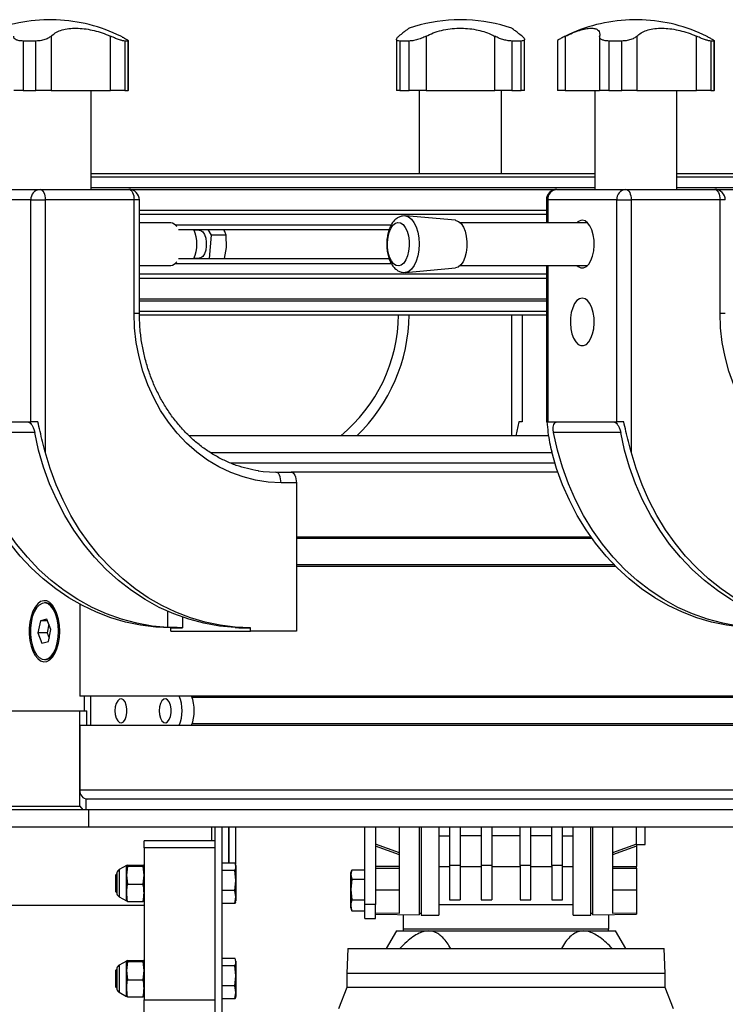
# Model space of a CAD drawing. Header units: millimetres. Extents: x 0 to 420, y 0 to 297.
# Tile 23 of 27: x 279 to 289, y 233 to 247. Entities that reach past the tile are written whole.
import ezdxf

# ---------------------------------------------------------------- set-up
doc = ezdxf.new("R2010")
doc.units = ezdxf.units.MM

msp = doc.modelspace()

# ---------------------------------------------------------------- linework, layer by layer
at = {"color": 7, "linetype": 'Continuous', "lineweight": 25}
for p, q in [((279.75962, 247.36829), (279.75962, 247.36658)), ((279.77136, 247.36829), (279.75962, 247.36829)), ((279.77136, 247.36658), (279.75962, 247.36658)), ((279.9349, 247.36829), (279.77136, 247.36829)), ((279.9349, 247.36658), (279.77136, 247.36658)), ((279.9349, 247.36658), (279.9349, 247.36829)), ((285.56579, 247.36829), (285.56579, 247.36658)), ((285.74107, 247.36829), (285.56579, 247.36829)), ((285.74107, 247.36658), (285.56579, 247.36658)), ((285.74107, 247.36658), (285.74107, 247.36829)), ((288.04712, 247.36829), (288.04712, 247.36658)), ((288.05886, 247.36829), (288.04712, 247.36829)), ((288.05886, 247.36658), (288.04712, 247.36658)), ((288.2224, 247.36829), (288.05886, 247.36829)), ((288.2224, 247.36658), (288.05886, 247.36658)), ((288.2224, 247.36658), (288.2224, 247.36829)), ((279.86245, 247.13442), (279.86245, 246.36829)), ((280.70461, 246.36829), (280.70461, 247.13442)), ((284.74718, 247.08979), (284.74718, 246.36829)), ((285.16721, 247.13442), (285.16721, 246.36829)), ((286.13965, 246.36829), (286.13965, 247.13442)), ((286.55968, 246.36829), (286.55968, 247.09019)), ((287.13602, 247.13442), (287.13602, 246.36829)), ((287.62181, 247.12905), (287.62181, 246.36829)), ((288.14995, 247.13442), (288.14995, 246.36829)), ((288.99211, 246.36829), (288.99211, 247.13442)), ((279.64756, 247.06685), (279.46665, 247.06685)), ((279.46665, 247.06685), (279.46665, 246.36829)), ((279.64756, 246.36829), (279.64756, 247.06685)), ((280.9544, 247.06685), (280.90592, 247.06685)), ((280.90592, 247.06685), (280.90592, 246.36829)), ((280.9544, 246.36829), (280.9544, 247.06685)), ((280.95757, 246.36829), (280.95757, 247.06871)), ((284.92691, 247.06685), (284.79448, 247.06685)), ((284.79448, 247.06685), (284.79448, 246.36829)), ((284.92691, 246.36829), (284.92691, 247.06685)), ((286.51238, 247.06685), (286.37994, 247.06685)), ((286.37994, 247.06685), (286.37994, 246.36829)), ((286.51238, 246.36829), (286.51238, 247.06685)), ((287.02445, 247.06871), (287.02445, 246.36829)), ((287.93506, 247.06685), (287.75415, 247.06685)), ((287.75415, 247.06685), (287.75415, 246.36829)), ((287.93506, 246.36829), (287.93506, 247.06685)), ((289.2419, 247.06685), (289.19342, 247.06685)), ((289.19342, 247.06685), (289.19342, 246.36829)), ((289.2419, 246.36829), (289.2419, 247.06685)), ((289.24507, 246.36829), (289.24507, 247.06871)), ((279.46665, 246.36829), (279.33431, 246.36829)), ((279.46665, 246.36829), (279.64756, 246.36829)), ((279.86245, 246.36829), (279.64756, 246.36829)), ((279.86245, 246.36829), (280.70461, 246.36829)), ((280.42934, 244.96829), (280.42934, 246.36829)), ((280.90592, 246.36829), (280.70461, 246.36829)), ((280.90592, 246.36829), (280.9544, 246.36829)), ((280.95757, 246.36829), (280.9544, 246.36829)), ((284.79448, 246.36829), (284.74718, 246.36829)), ((284.79448, 246.36829), (284.92691, 246.36829)), ((285.16721, 246.36829), (284.92691, 246.36829)), ((285.07135, 246.36829), (285.07135, 245.19329)), ((285.16721, 246.36829), (286.13965, 246.36829)), ((286.37994, 246.36829), (286.13965, 246.36829)), ((286.23551, 245.19329), (286.23551, 246.36829)), ((286.37994, 246.36829), (286.51238, 246.36829)), ((286.55968, 246.36829), (286.51238, 246.36829)), ((287.13602, 246.36829), (287.02445, 246.36829)), ((287.13602, 246.36829), (287.62181, 246.36829)), ((287.55268, 246.36829), (287.55268, 244.96829)), ((287.75415, 246.36829), (287.62181, 246.36829)), ((287.75415, 246.36829), (287.93506, 246.36829)), ((288.14995, 246.36829), (287.93506, 246.36829)), ((288.14995, 246.36829), (288.99211, 246.36829)), ((288.71684, 244.96829), (288.71684, 246.36829)), ((289.19342, 246.36829), (288.99211, 246.36829)), ((289.19342, 246.36829), (289.2419, 246.36829)), ((289.24507, 246.36829), (289.2419, 246.36829)), ((280.42934, 245.19329), (287.55268, 245.19329)), ((280.42934, 245.14329), (287.55268, 245.14329)), ((288.71684, 245.19329), (300.96441, 245.19329)), ((288.71684, 245.14329), (300.90318, 245.14329)), ((280.42934, 244.99329), (287.55268, 244.99329)), ((288.71684, 244.99329), (300.77327, 244.99329)), ((278.73189, 244.96829), (279.70689, 244.96829)), ((279.70689, 244.96829), (280.96263, 244.96829)), ((280.97487, 244.96779), (287.00716, 244.96779)), ((287.01939, 244.96829), (287.99439, 244.96829)), ((287.99439, 244.96829), (289.25013, 244.96829)), ((289.26237, 244.96779), (300.75119, 244.96779)), ((279.57699, 244.81829), (278.60199, 244.81829)), ((279.57699, 244.81829), (279.78189, 244.81829)), ((279.57699, 241.6788), (279.57699, 244.81829)), ((279.78189, 244.81829), (279.78189, 241.25464)), ((281.03763, 244.81829), (279.78189, 244.81829)), ((281.03763, 243.21829), (281.03763, 244.81829)), ((281.11263, 244.81829), (281.03763, 244.81829)), ((281.11263, 243.21829), (281.11263, 244.81829)), ((286.86939, 244.81829), (286.86939, 244.49329)), ((286.86939, 244.81829), (286.88949, 244.81829)), ((287.86449, 244.81829), (286.88949, 244.81829)), ((286.88949, 244.81829), (286.88949, 244.49329)), ((287.86449, 241.6788), (287.86449, 244.81829)), ((287.86449, 244.81829), (288.06939, 244.81829)), ((288.06939, 244.81829), (288.06939, 241.25464)), ((289.32513, 244.81829), (288.06939, 244.81829)), ((289.32513, 243.21829), (289.32513, 244.81829)), ((289.40013, 244.81829), (289.32513, 244.81829)), ((281.11263, 244.67328), (286.86939, 244.67328)), ((281.11263, 244.61527), (286.86939, 244.61527)), ((285.58486, 244.53046), (284.8768, 244.5929)), ((281.55766, 244.49329), (281.11263, 244.49329)), ((281.62035, 244.46584), (284.67478, 244.46584)), ((287.4543, 244.49329), (285.65474, 244.49329)), ((281.66718, 244.39829), (284.6443, 244.39829)), ((281.96036, 244.39329), (281.88597, 244.39329)), ((282.07846, 244.39829), (282.1259, 244.32221)), ((282.1259, 244.32221), (282.10028, 243.98829)), ((282.34184, 244.32221), (282.1259, 244.32221)), ((282.34337, 244.14662), (282.34184, 244.32221)), ((282.31769, 243.98829), (282.34337, 244.14662)), ((281.11263, 243.89329), (281.55766, 243.89329)), ((281.62035, 243.92074), (284.67591, 243.92074)), ((281.66718, 243.98829), (284.6453, 243.98829)), ((281.88597, 243.99329), (281.96036, 243.99329)), ((285.65474, 243.89329), (287.4543, 243.89329)), ((286.86939, 243.89329), (286.86939, 241.6788)), ((286.88949, 243.89329), (286.88949, 241.6788)), ((281.11263, 243.77131), (286.86939, 243.77131)), ((284.8768, 243.79368), (285.58486, 243.85612)), ((285.62348, 243.8686), (285.58486, 243.85612)), ((281.11263, 243.7133), (286.86939, 243.7133)), ((281.11263, 243.41879), (286.86939, 243.41879)), ((281.11263, 243.39329), (286.86939, 243.39329)), ((281.03763, 243.21829), (281.11263, 243.21829)), ((281.11263, 243.24329), (286.86939, 243.24329)), ((281.11287, 243.19329), (286.86939, 243.19329)), ((286.37843, 241.48329), (286.37843, 243.19329)), ((286.52843, 243.19329), (286.52843, 241.6788)), ((289.32513, 243.21829), (289.40013, 243.21829)), ((278.60199, 241.6788), (279.57699, 241.6788)), ((279.67619, 241.6788), (279.57699, 241.6788)), ((286.47843, 241.6788), (286.43637, 241.48329)), ((286.52843, 241.6788), (286.47843, 241.6788)), ((286.88949, 241.6788), (286.86939, 241.6788)), ((286.88949, 241.6788), (287.86449, 241.6788)), ((287.96369, 241.6788), (287.86449, 241.6788)), ((279.63292, 241.5288), (278.68292, 241.5288)), ((287.92042, 241.5288), (286.97042, 241.5288)), ((286.90209, 241.48329), (281.81595, 241.48329)), ((286.94738, 241.24329), (282.1213, 241.24329)), ((286.9904, 241.09329), (282.41288, 241.09329)), ((283.04109, 240.96829), (283.2576, 240.96829)), ((287.03133, 240.96829), (283.2576, 240.96829)), ((283.3326, 240.81829), (283.11609, 240.81829)), ((283.3326, 240.81829), (283.3326, 238.71829)), ((287.50047, 240.05079), (283.3326, 240.05079)), ((287.51657, 240.02829), (283.3326, 240.02829)), ((287.82607, 239.65829), (283.3326, 239.65829)), ((287.84809, 239.63579), (283.3326, 239.63579)), ((287.84809, 239.63579), (283.3326, 239.63579)), ((279.78701, 239.11829), (279.76969, 239.11829)), ((279.92102, 239.02456), (279.91086, 239.03237)), ((279.94107, 238.98206), (279.91531, 239.02514)), ((280.2701, 239.09999), (280.2701, 237.80079)), ((281.51568, 238.77151), (281.51568, 238.99796)), ((279.71334, 238.86469), (279.67813, 238.69388)), ((279.80491, 238.88909), (279.71334, 238.86469)), ((279.8143, 238.86469), (279.71334, 238.86469)), ((279.86126, 238.7427), (279.80491, 238.88909)), ((281.72058, 238.9173), (281.72058, 238.76829)), ((279.83315, 238.81572), (279.80803, 238.69388)), ((279.82604, 238.5719), (279.86126, 238.7427)), ((281.55808, 238.76829), (281.72058, 238.76829)), ((281.55808, 238.71829), (281.55808, 238.76829)), ((281.55808, 238.71829), (282.68308, 238.71829)), ((282.52058, 238.76829), (282.68308, 238.76829)), ((282.68308, 238.71829), (282.68308, 238.76829)), ((283.3326, 238.71829), (282.68308, 238.71829)), ((279.67813, 238.69388), (279.73448, 238.54749)), ((279.80803, 238.69388), (279.67813, 238.69388)), ((279.80803, 238.69388), (279.83614, 238.62086)), ((279.73448, 238.54749), (279.82604, 238.5719)), ((279.91531, 238.41144), (279.94107, 238.45452)), ((279.76969, 238.31829), (279.78701, 238.31829)), ((279.91086, 238.40421), (279.92102, 238.41202)), ((293.5576, 237.80079), (280.2701, 237.80079)), ((280.33219, 237.80079), (280.33219, 237.59329)), ((280.41879, 237.80079), (280.41879, 237.38579)), ((292.49385, 237.77829), (281.85926, 237.77829)), ((278.0201, 237.59329), (280.2701, 237.59329)), ((280.2701, 236.24329), (280.2701, 237.59329)), ((280.2701, 237.59329), (280.36969, 237.59329)), ((280.36969, 237.38579), (280.36969, 237.59329)), ((293.5576, 237.38579), (280.2701, 237.38579)), ((280.2701, 237.38579), (280.2701, 236.46829)), ((292.49385, 237.40829), (281.85926, 237.40829)), ((293.5576, 236.46829), (280.2701, 236.46829)), ((278.0201, 236.24329), (280.2701, 236.24329)), ((280.2701, 236.24329), (280.3134, 236.19329)), ((280.3567, 236.34329), (280.3567, 236.19329)), ((293.5576, 236.34329), (280.3567, 236.34329)), ((280.3134, 236.19329), (278.0634, 236.19329)), ((280.3567, 236.19329), (280.3134, 236.19329)), ((293.6442, 236.19329), (280.3567, 236.19329)), ((280.39351, 236.19329), (280.39351, 235.95329)), ((278.14351, 235.95329), (280.39351, 235.95329)), ((280.39351, 235.95329), (293.68101, 235.95329)), ((282.13593, 235.7521), (282.13593, 235.95329)), ((282.17843, 235.95329), (282.17843, 231.15329)), ((282.27843, 235.95329), (282.27843, 231.15329)), ((282.37843, 235.43826), (282.37843, 235.95329)), ((282.37843, 235.95329), (282.37843, 235.43826)), ((282.47843, 235.42318), (282.47843, 235.95329)), ((284.30343, 234.85397), (284.30343, 235.95329)), ((284.45343, 235.95329), (284.45343, 234.85397)), ((284.79343, 234.72954), (284.79343, 235.95329)), ((285.06843, 235.95329), (285.06843, 234.70506)), ((285.09843, 235.95329), (285.09843, 234.70329)), ((285.34843, 235.95329), (285.34843, 235.4941)), ((285.49843, 235.95329), (285.49843, 235.40329)), ((285.64843, 235.95329), (285.64843, 235.40329)), ((285.94843, 235.95329), (285.94843, 235.40329)), ((286.09843, 235.95329), (286.09843, 235.40329)), ((286.49843, 235.40329), (286.49843, 235.95329)), ((286.64843, 235.40329), (286.64843, 235.95329)), ((286.94843, 235.40329), (286.94843, 235.95329)), ((287.09843, 235.40329), (287.09843, 235.95329)), ((287.24843, 235.4941), (287.24843, 235.95329)), ((287.49843, 234.70329), (287.49843, 235.95329)), ((287.52843, 234.70506), (287.52843, 235.95329)), ((287.80343, 235.95329), (287.80343, 234.72954)), ((288.14343, 235.70616), (288.14343, 235.95329)), ((288.26843, 235.70329), (288.26843, 235.95329)), ((285.34843, 235.82378), (285.49843, 235.82378)), ((285.94843, 235.82378), (285.64843, 235.82378)), ((286.49843, 235.82378), (286.09843, 235.82378)), ((286.94843, 235.82378), (286.64843, 235.82378)), ((287.09843, 235.82378), (287.24843, 235.82378)), ((282.17843, 235.7521), (281.17843, 235.7521)), ((281.17843, 235.6521), (281.17843, 235.7521)), ((284.45343, 235.70615), (284.45343, 235.70616)), ((284.79343, 235.58222), (284.45343, 235.70616)), ((284.79343, 235.55564), (284.45343, 235.67959)), ((288.14343, 235.70616), (287.80343, 235.58222)), ((288.14343, 235.67959), (287.80343, 235.55564)), ((288.14343, 235.70616), (288.14343, 235.70615)), ((288.14343, 235.70329), (288.26843, 235.70329)), ((288.14343, 235.67959), (288.14343, 235.3887)), ((282.17843, 235.6521), (281.17843, 235.6521)), ((281.17843, 235.6521), (281.17843, 233.50329)), ((282.17843, 235.6521), (282.17843, 233.50329)), ((280.92843, 235.40329), (280.82841, 235.34555)), ((280.94251, 235.41008), (280.92843, 235.40299)), ((280.92843, 235.40299), (280.92843, 235.40329)), ((280.92843, 235.2675), (280.92843, 235.40299)), ((280.92843, 235.40299), (280.94251, 235.3959)), ((280.94251, 235.3959), (280.92843, 235.2675)), ((280.94251, 235.41008), (281.16435, 235.41008)), ((280.94251, 235.3959), (281.16435, 235.3959)), ((281.17724, 235.40359), (281.16435, 235.41008)), ((281.16435, 235.3959), (281.17843, 235.40299)), ((281.17843, 235.2675), (281.16435, 235.3959)), ((282.46435, 235.43826), (282.27843, 235.43826)), ((282.47843, 235.40329), (282.47208, 235.42074)), ((282.47843, 235.40329), (282.47843, 235.38698)), ((282.47843, 235.38698), (282.47843, 235.19321)), ((284.79343, 235.3887), (284.45343, 235.3887)), ((285.34843, 235.4941), (285.34843, 234.70329)), ((285.34843, 235.39159), (285.49843, 235.39159)), ((285.64843, 235.40329), (285.49843, 235.40329)), ((285.49843, 235.40329), (285.49843, 234.91705)), ((285.64843, 235.40329), (285.64843, 234.91705)), ((285.64843, 235.39159), (285.94843, 235.39159)), ((286.09843, 235.40329), (285.94843, 235.40329)), ((285.94843, 235.40329), (285.94843, 234.91705)), ((286.09843, 235.40329), (286.09843, 234.91705)), ((286.09843, 235.39159), (286.49843, 235.39159)), ((286.64843, 235.40329), (286.49843, 235.40329)), ((286.49843, 235.40329), (286.49843, 234.91705)), ((286.64843, 234.91705), (286.64843, 235.40329)), ((286.64843, 235.39159), (286.94843, 235.39159)), ((287.09843, 235.40329), (286.94843, 235.40329)), ((286.94843, 235.40329), (286.94843, 234.91705)), ((287.09843, 234.91705), (287.09843, 235.40329)), ((287.09843, 235.39159), (287.24843, 235.39159)), ((287.24843, 234.70329), (287.24843, 235.4941)), ((287.80343, 235.3887), (288.14343, 235.3887)), ((288.14343, 235.36474), (288.14343, 235.3887)), ((280.79443, 235.28929), (280.77843, 235.27329)), ((280.77843, 235.03329), (280.77843, 235.27329)), ((280.79443, 235.30329), (280.79443, 235.072)), ((280.82841, 235.34555), (280.82841, 234.96104)), ((280.92843, 235.2675), (280.94251, 235.13911)), ((280.92843, 235.01781), (280.92843, 235.2675)), ((281.16435, 235.13911), (281.17843, 235.2675)), ((282.46435, 235.33569), (282.27843, 235.33569)), ((282.47843, 235.19321), (282.46435, 235.33569)), ((284.11751, 235.34167), (284.10343, 235.27525)), ((284.11507, 235.33528), (284.10343, 235.30329)), ((284.10343, 235.27525), (284.10343, 235.30329)), ((284.10343, 235.27525), (284.11751, 235.20883)), ((284.10343, 235.06464), (284.10343, 235.27525)), ((284.11751, 235.34167), (284.30343, 235.34167)), ((284.45343, 235.36474), (284.79343, 235.36474)), ((287.80343, 235.36474), (288.14343, 235.36474)), ((288.14343, 235.36474), (288.14343, 235.05329)), ((280.94251, 235.13911), (281.16435, 235.13911)), ((282.46435, 235.05072), (282.47843, 235.19321)), ((282.47843, 235.19321), (282.47843, 234.95952)), ((284.11751, 235.20883), (284.10343, 235.06464)), ((284.11751, 235.20883), (284.30343, 235.20883)), ((280.77843, 235.03329), (280.79443, 235.01729)), ((280.79443, 235.072), (280.79443, 235.00329)), ((280.82841, 234.96104), (280.92843, 234.90329)), ((280.92843, 234.90329), (280.92843, 235.01781)), ((282.46435, 235.05072), (282.27843, 235.05072)), ((282.47843, 234.95952), (282.46435, 235.05072)), ((282.46435, 234.86832), (282.47843, 234.95952)), ((282.47843, 234.95952), (282.47843, 234.90329)), ((284.10343, 235.06464), (284.11751, 234.92045)), ((284.10343, 234.84268), (284.10343, 235.06464)), ((284.79343, 235.05329), (284.45343, 235.05329)), ((288.14343, 235.05329), (287.80343, 235.05329)), ((288.14343, 235.05329), (288.14343, 234.73552)), ((277.37843, 234.84256), (281.17843, 234.84256)), ((280.94251, 234.8965), (280.92843, 234.90359)), ((280.94251, 234.8965), (281.16435, 234.8965)), ((281.17718, 234.90297), (281.16435, 234.8965)), ((282.46435, 234.86832), (282.27843, 234.86832)), ((282.47208, 234.88584), (282.47843, 234.90329)), ((284.10343, 234.80329), (284.10343, 234.84268)), ((284.11751, 234.92045), (284.30343, 234.92045)), ((284.45343, 234.85397), (284.30343, 234.85397)), ((284.30343, 234.65329), (284.30343, 234.85397)), ((284.45343, 234.65329), (284.45343, 234.85397)), ((285.34843, 234.85329), (287.24843, 234.85329)), ((285.49843, 234.91705), (285.64843, 234.91705)), ((285.94843, 234.91705), (286.09843, 234.91705)), ((286.49843, 234.91705), (286.64843, 234.91705)), ((286.94843, 234.91705), (287.09843, 234.91705)), ((284.10343, 234.80329), (284.11507, 234.7713)), ((284.11751, 234.76491), (284.11607, 234.77167)), ((284.11751, 234.76491), (284.30343, 234.76491)), ((284.45343, 234.73552), (284.79343, 234.72954)), ((284.45343, 234.71579), (285.06843, 234.70506)), ((284.84843, 234.50329), (284.84843, 234.7089)), ((285.06843, 234.72829), (285.09843, 234.72829)), ((285.09843, 234.70329), (285.34843, 234.70329)), ((287.24843, 234.70329), (287.49843, 234.70329)), ((287.49843, 234.72829), (287.52843, 234.72829)), ((287.52843, 234.70506), (288.14343, 234.71579)), ((287.74843, 234.7089), (287.74843, 234.50329)), ((287.80343, 234.72954), (288.14343, 234.73552)), ((288.14343, 234.73552), (288.14343, 234.71579)), ((284.30343, 234.65329), (284.45343, 234.65329)), ((284.74843, 234.47829), (284.60409, 234.22829)), ((284.74843, 234.47829), (285.20241, 234.47829)), ((287.74843, 234.50329), (284.84843, 234.50329)), ((284.84843, 234.47829), (284.84843, 234.50329)), ((285.20241, 234.47829), (287.39444, 234.47829)), ((287.39444, 234.47829), (287.84843, 234.47829)), ((287.74843, 234.47829), (287.74843, 234.50329)), ((287.99277, 234.22829), (287.84843, 234.47829)), ((284.06093, 234.22829), (284.04843, 233.87829)), ((284.06093, 234.22829), (288.53593, 234.22829)), ((288.54843, 233.87829), (288.53593, 234.22829)), ((280.92843, 234.05329), (280.82841, 233.99555)), ((280.82841, 233.99555), (280.82841, 233.61104)), ((280.94251, 234.06008), (280.92843, 234.05299)), ((280.92843, 234.05299), (280.92843, 234.05329)), ((280.92843, 233.9175), (280.92843, 234.05299)), ((280.92843, 234.05299), (280.94251, 234.0459)), ((280.94251, 234.0459), (280.92843, 233.9175)), ((280.94251, 234.06008), (281.16435, 234.06008)), ((280.94251, 234.0459), (281.16435, 234.0459)), ((281.17724, 234.05359), (281.16435, 234.06008)), ((281.16435, 234.0459), (281.17843, 234.05299)), ((281.17843, 233.9175), (281.16435, 234.0459)), ((282.46435, 234.08826), (282.27843, 234.08826)), ((282.46435, 233.98569), (282.27843, 233.98569)), ((282.47843, 233.84321), (282.46435, 233.98569)), ((282.47843, 234.05329), (282.47208, 234.07074)), ((282.47843, 234.05329), (282.47843, 234.03698)), ((282.47843, 234.03698), (282.47843, 233.84321)), ((280.79443, 233.93929), (280.77843, 233.92329)), ((280.77843, 233.68329), (280.77843, 233.92329)), ((280.79443, 233.95329), (280.79443, 233.722)), ((280.92843, 233.9175), (280.94251, 233.78911)), ((280.92843, 233.66781), (280.92843, 233.9175)), ((281.16435, 233.78911), (281.17843, 233.9175)), ((282.46435, 233.70072), (282.47843, 233.84321)), ((282.47843, 233.84321), (282.47843, 233.60952)), ((284.04843, 233.87829), (284.04843, 233.67829)), ((288.54843, 233.87829), (284.04843, 233.87829)), ((288.54843, 233.67829), (288.54843, 233.87829)), ((280.79443, 233.722), (280.79443, 233.65329)), ((280.94251, 233.78911), (281.16435, 233.78911)), ((280.77843, 233.68329), (280.79443, 233.66729)), ((280.82841, 233.61104), (280.92843, 233.55329)), ((280.92843, 233.55329), (280.92843, 233.66781)), ((282.46435, 233.70072), (282.27843, 233.70072)), ((282.47843, 233.60952), (282.46435, 233.70072)), ((282.46435, 233.51832), (282.47843, 233.60952)), ((282.47843, 233.60952), (282.47843, 233.55329)), ((284.04843, 233.67829), (283.92722, 233.37829)), ((288.54843, 233.67829), (284.04843, 233.67829)), ((288.66964, 233.37829), (288.54843, 233.67829)), ((280.94251, 233.5465), (280.92843, 233.55359)), ((280.94251, 233.5465), (281.16435, 233.5465)), ((281.17718, 233.55297), (281.16435, 233.5465)), ((281.17843, 233.50329), (282.17843, 233.50329)), ((281.17843, 233.00329), (281.17843, 233.50329)), ((282.46435, 233.51832), (282.27843, 233.51832)), ((282.47208, 233.53584), (282.47843, 233.55329))]:
    msp.add_line(p, q, dxfattribs=at)
at = {"color": 7, "linetype": 'Continuous', "lineweight": 25, "flags": 128}
for points in [[(279.70689, 244.96829), (279.72153, 244.96541), (279.7356, 244.95687), (279.74856, 244.94301), (279.75993, 244.92436), (279.76925, 244.90163), (279.77619, 244.87569), (279.78045, 244.84756), (279.78189, 244.81829)], [(280.96263, 244.96829), (280.97726, 244.96541), (280.99133, 244.95687), (281.0043, 244.94301), (281.01566, 244.92436), (281.02499, 244.90163), (281.03192, 244.87569), (281.03619, 244.84756), (281.03763, 244.81829)], [(287.99439, 244.96829), (288.00903, 244.96541), (288.0231, 244.95687), (288.03606, 244.94301), (288.04743, 244.92436), (288.05675, 244.90163), (288.06369, 244.87569), (288.06795, 244.84756), (288.06939, 244.81829)], [(289.25013, 244.96829), (289.26476, 244.96541), (289.27883, 244.95687), (289.2918, 244.94301), (289.30316, 244.92436), (289.31249, 244.90163), (289.31942, 244.87569), (289.32369, 244.84756), (289.32513, 244.81829)], [(284.87709, 244.59288), (284.8777, 244.59282), (284.92042, 244.5793), (284.96068, 244.54774), (284.99661, 244.4996), (285.02653, 244.43714), (285.04903, 244.36327), (285.06307, 244.28146), (285.06798, 244.19553), (285.06355, 244.10949), (285.04997, 244.02737), (285.02788, 243.95301), (284.99831, 243.88988), (284.96265, 243.84094), (284.92257, 243.80848)], [(284.81706, 243.89708), (284.7804, 243.88558), (284.74342, 243.89196), (284.70828, 243.91586), (284.67703, 243.95587), (284.65147, 244.00969), (284.63309, 244.07417), (284.62296, 244.14558), (284.62167, 244.21976), (284.62929, 244.29241), (284.64539, 244.35929), (284.66902, 244.41652), (284.69881, 244.46079), (284.73303, 244.4895), (284.7697, 244.501), (284.80667, 244.49462), (284.84181, 244.47073), (284.87307, 244.43071), (284.89863, 244.3769), (284.91701, 244.31241), (284.92714, 244.241), (284.92843, 244.16682), (284.9208, 244.09418), (284.90471, 244.0273), (284.88108, 243.97006), (284.85128, 243.9258), (284.81706, 243.89708)], [(285.58486, 244.53046), (285.58968, 244.5299), (285.62816, 244.51518), (285.66391, 244.4831), (285.695, 244.4354), (285.71974, 244.37465), (285.73682, 244.30412), (285.7453, 244.22762), (285.74474, 244.14926), (285.73515, 244.07328), (285.71706, 244.00377), (285.69144, 243.94448), (285.65968, 243.8986), (285.62348, 243.8686)], [(287.29968, 243.89329), (287.31927, 243.87615), (287.3574, 243.85807), (287.39658, 243.85807), (287.43471, 243.87615), (287.46972, 243.91132), (287.49973, 243.96169), (287.52313, 244.02454), (287.53865, 244.0965), (287.54545, 244.17367), (287.54318, 244.2519), (287.53194, 244.32697), (287.51235, 244.39483), (287.48546, 244.45183), (287.45273, 244.49489), (287.41591, 244.5217), (287.37699, 244.53079), (287.37699, 244.53079)], [(281.96036, 244.39329), (281.98288, 244.38816), (282.0106, 244.36623), (282.03385, 244.32893), (282.05058, 244.27959), (282.05929, 244.22257), (282.05921, 244.16295), (282.05035, 244.10603), (282.03349, 244.05687), (282.01013, 244.01982), (281.98236, 243.99819), (281.96036, 243.99329)], [(284.92257, 243.80848), (284.87993, 243.79401), (284.87514, 243.79355)], [(287.37699, 243.43079), (287.33807, 243.4217), (287.30126, 243.39489), (287.26852, 243.35183), (287.24163, 243.29483), (287.22204, 243.22697), (287.2108, 243.1519), (287.20853, 243.07367), (287.21533, 242.9965), (287.23085, 242.92454), (287.25425, 242.86169), (287.28426, 242.81132), (287.31927, 242.77615), (287.3574, 242.75807), (287.39658, 242.75807), (287.43471, 242.77615), (287.46972, 242.81132), (287.49973, 242.86169), (287.52313, 242.92454), (287.53865, 242.9965), (287.54545, 243.07367), (287.54318, 243.1519), (287.53194, 243.22697), (287.51235, 243.29483), (287.48546, 243.35183), (287.45273, 243.39489), (287.41591, 243.4217), (287.37699, 243.43079)], [(283.11609, 240.81829), (282.93494, 240.82743), (282.75517, 240.85475), (282.57815, 240.90007), (282.40522, 240.96303), (282.2377, 241.04315), (282.07686, 241.13983), (281.92394, 241.25233), (281.78008, 241.37979), (281.6464, 241.52124), (281.5239, 241.6756), (281.41352, 241.84171), (281.31609, 242.01829), (281.23237, 242.20401), (281.16298, 242.39744), (281.10845, 242.59713), (281.06921, 242.80154), (281.04554, 243.00912), (281.03763, 243.21829)], [(291.40359, 240.81829), (291.22244, 240.82743), (291.04267, 240.85475), (290.86565, 240.90007), (290.69272, 240.96303), (290.5252, 241.04315), (290.36436, 241.13983), (290.21144, 241.25233), (290.06758, 241.37979), (289.9339, 241.52124), (289.8114, 241.6756), (289.70102, 241.84171), (289.60359, 242.01829), (289.51987, 242.20401), (289.45048, 242.39744), (289.39595, 242.59713), (289.35671, 242.80154), (289.33304, 243.00912), (289.32513, 243.21829)], [(281.51568, 238.77151), (281.29498, 238.79178), (281.07615, 238.83061), (280.86036, 238.88777), (280.64876, 238.96297), (280.44248, 239.05581), (280.24262, 239.16578), (280.05024, 239.2923), (279.86637, 239.4347), (279.692, 239.59222), (279.52804, 239.76402), (279.37539, 239.94918), (279.23484, 240.1467), (279.10716, 240.35555), (278.99302, 240.5746), (278.89303, 240.80269), (278.80773, 241.0386), (278.73757, 241.28107), (278.68292, 241.5288)], [(282.46568, 238.77151), (282.24498, 238.79178), (282.02615, 238.83061), (281.81036, 238.88777), (281.59876, 238.96297), (281.39248, 239.05581), (281.19262, 239.16578), (281.00024, 239.2923), (280.81637, 239.4347), (280.642, 239.59222), (280.47804, 239.76402), (280.32539, 239.94918), (280.18484, 240.1467), (280.05716, 240.35555), (279.94302, 240.5746), (279.84303, 240.80269), (279.75773, 241.0386), (279.68757, 241.28107), (279.63292, 241.5288)], [(289.80318, 238.77151), (289.58248, 238.79178), (289.36365, 238.83061), (289.14786, 238.88777), (288.93626, 238.96297), (288.72998, 239.05581), (288.53012, 239.16578), (288.33774, 239.2923), (288.15387, 239.4347), (287.9795, 239.59222), (287.81554, 239.76402), (287.66289, 239.94918), (287.52234, 240.1467), (287.39466, 240.35555), (287.28052, 240.5746), (287.18053, 240.80269), (287.09523, 241.0386), (287.02507, 241.28107), (286.97042, 241.5288)], [(290.75318, 238.77151), (290.53248, 238.79178), (290.31365, 238.83061), (290.09786, 238.88777), (289.88626, 238.96297), (289.67998, 239.05581), (289.48012, 239.16578), (289.28774, 239.2923), (289.10387, 239.4347), (288.9295, 239.59222), (288.76554, 239.76402), (288.61289, 239.94918), (288.47234, 240.1467), (288.34466, 240.35555), (288.23052, 240.5746), (288.13053, 240.80269), (288.04523, 241.0386), (287.97507, 241.28107), (287.92042, 241.5288)], [(281.55808, 238.76829), (281.34323, 238.7771), (281.12945, 238.80346), (280.91784, 238.84726), (280.70944, 238.90827), (280.50531, 238.98618), (280.30648, 239.08061), (280.11395, 239.19107), (279.92868, 239.31701), (279.75161, 239.45779), (279.58363, 239.61272), (279.42558, 239.78101), (279.27826, 239.96181), (279.1424, 240.15421), (279.0187, 240.35725), (278.90778, 240.5699), (278.81019, 240.7911), (278.72642, 241.01973), (278.65689, 241.25464)], [(282.68308, 238.76829), (282.46823, 238.7771), (282.25445, 238.80346), (282.04284, 238.84726), (281.83444, 238.90827), (281.63031, 238.98618), (281.43148, 239.08061), (281.23895, 239.19107), (281.05368, 239.31701), (280.87661, 239.45779), (280.70863, 239.61272), (280.55058, 239.78101), (280.40326, 239.96181), (280.2674, 240.15421), (280.1437, 240.35725), (280.03278, 240.5699), (279.93519, 240.7911), (279.85142, 241.01973), (279.78189, 241.25464)], [(289.84558, 238.76829), (289.63073, 238.7771), (289.41695, 238.80346), (289.20534, 238.84726), (288.99694, 238.90827), (288.79281, 238.98618), (288.59398, 239.08061), (288.40145, 239.19107), (288.21618, 239.31701), (288.03911, 239.45779), (287.87113, 239.61272), (287.71308, 239.78101), (287.56576, 239.96181), (287.4299, 240.15421), (287.3062, 240.35725), (287.19528, 240.5699), (287.09769, 240.7911), (287.01392, 241.01973), (286.94439, 241.25464)], [(290.97058, 238.76829), (290.75573, 238.7771), (290.54195, 238.80346), (290.33034, 238.84726), (290.12194, 238.90827), (289.91781, 238.98618), (289.71898, 239.08061), (289.52645, 239.19107), (289.34118, 239.31701), (289.16411, 239.45779), (288.99613, 239.61272), (288.83808, 239.78101), (288.69076, 239.96181), (288.5549, 240.15421), (288.4312, 240.35725), (288.32028, 240.5699), (288.22269, 240.7911), (288.13892, 241.01973), (288.06939, 241.25464)], [(282.79164, 240.98681), (282.8613, 240.97789), (283.04109, 240.96829)], [(283.11609, 240.81829), (283.11465, 240.84756), (283.11038, 240.87569), (283.10345, 240.90163), (283.09413, 240.92436), (283.08276, 240.94301), (283.06979, 240.95687), (283.05572, 240.96541), (283.04109, 240.96829)], [(283.2576, 240.96829), (283.27223, 240.96541), (283.2863, 240.95687), (283.29927, 240.94301), (283.31063, 240.92436), (283.31996, 240.90163), (283.32689, 240.87569), (283.33116, 240.84756), (283.3326, 240.81829)], [(279.98594, 238.71829), (279.98151, 238.80535), (279.96842, 238.88885), (279.94718, 238.96537), (279.91868, 239.03177), (279.88408, 239.08533), (279.8448, 239.12387), (279.80244, 239.1458), (279.75874, 239.15024), (279.71549, 239.13699), (279.67446, 239.10659), (279.63732, 239.0603), (279.60561, 239.00001), (279.58061, 238.92819), (279.56336, 238.84777), (279.55455, 238.76205), (279.55455, 238.67454), (279.56336, 238.58882), (279.58061, 238.5084), (279.60561, 238.43657), (279.63732, 238.37628), (279.67446, 238.32999), (279.71549, 238.2996), (279.75874, 238.28635), (279.80244, 238.29078), (279.8448, 238.31271), (279.88408, 238.35125), (279.91868, 238.40482), (279.94718, 238.47122), (279.96842, 238.54773), (279.98151, 238.63123), (279.98594, 238.71829)], [(279.92817, 238.96231), (279.89823, 239.02474), (279.86229, 239.07284), (279.82202, 239.10436), (279.7793, 239.11783), (279.73613, 239.11262), (279.69453, 239.08897), (279.65644, 239.04799), (279.62365, 238.99159), (279.59769, 238.92241), (279.57977, 238.84369), (279.57074, 238.75911), (279.571, 238.67261), (279.58056, 238.58825), (279.59895, 238.50998), (279.62534, 238.44144), (279.65847, 238.38585), (279.6968, 238.3458), (279.73854, 238.32317), (279.78174, 238.31902), (279.82438, 238.33353), (279.86445, 238.36604), (279.9001, 238.41502), (279.92965, 238.47818), (279.95172, 238.55256), (279.96527, 238.6347), (279.96969, 238.72074), (279.96475, 238.80667), (279.95069, 238.88847), (279.92817, 238.96231)], [(279.94549, 238.96231), (279.91555, 239.02474), (279.87961, 239.07284), (279.83934, 239.10436), (279.79662, 239.11783), (279.78701, 239.11829)], [(279.97361, 238.86224), (279.96801, 238.88847), (279.94549, 238.96231)], [(279.78701, 238.31829), (279.79906, 238.31902), (279.8417, 238.33353), (279.88177, 238.36604), (279.91742, 238.41502), (279.94697, 238.47818), (279.96904, 238.55256), (279.97361, 238.57435)], [(280.76745, 237.59329), (280.77206, 237.53809), (280.78538, 237.48888), (280.80596, 237.45097), (280.83159, 237.42849), (280.85947, 237.42387), (280.8866, 237.43761), (280.91002, 237.46822), (280.92721, 237.51238), (280.93629, 237.56531), (280.93629, 237.62127), (280.92721, 237.6742), (280.91002, 237.71837), (280.8866, 237.74897), (280.85947, 237.76271), (280.83159, 237.75809), (280.80596, 237.73561), (280.78538, 237.69771), (280.77206, 237.64849), (280.76745, 237.59329)], [(281.39245, 237.59329), (281.39706, 237.53809), (281.41038, 237.48888), (281.43096, 237.45097), (281.45659, 237.42849), (281.48447, 237.42387), (281.5116, 237.43761), (281.53502, 237.46822), (281.55221, 237.51238), (281.56129, 237.56531), (281.56129, 237.62127), (281.55221, 237.6742), (281.53502, 237.71837), (281.5116, 237.74897), (281.48447, 237.76271), (281.45659, 237.75809), (281.43096, 237.73561), (281.41038, 237.69771), (281.39706, 237.64849), (281.39245, 237.59329)]]:
    msp.add_lwpolyline(points, dxfattribs=at)
at = {"color": 7, "linetype": 'Continuous', "lineweight": 25}
for centre, radius, start, end in [((279.84726, 245.11829), 2.25, 92.232359, 116.460385), ((279.84726, 245.11829), 2.25, 63.563528, 87.767641), ((285.65343, 245.11829), 2.25, 92.232359, 108.829134), ((285.65343, 245.11829), 2.25, 71.172918, 87.767641), ((288.13476, 245.11829), 2.25, 92.232359, 116.460385), ((288.13476, 245.11829), 2.25, 63.563528, 87.767641), ((279.84726, 245.11829), 2.25, 63.036311, 63.563528), ((288.13476, 245.11829), 2.25, 116.460385, 116.952488), ((288.13476, 245.11829), 2.25, 63.036311, 63.563528), ((279.71772, 244.82767), 0.14104, 94.40195, 183.811261), ((280.96263, 244.81829), 0.15, 0, 90), ((287.01939, 244.81829), 0.15, 90, 180), ((287.03022, 244.82767), 0.14104, 94.40195, 183.811261), ((288.00522, 244.82767), 0.14104, 94.40195, 183.811261), ((289.25013, 244.81829), 0.15, 0, 90), ((281.54922, 244.38554), 0.10809, 32.299974, 85.518165), ((287.38563, 244.41454), 0.11657, 94.251507, 137.501873), ((281.40273, 244.19329), 0.52283, 336.91476, 23.08524), ((281.54922, 244.00105), 0.10809, 274.481835, 327.700026), ((282.52843, 243.21829), 2.25, 309.546229, 359.363367), ((282.52843, 243.21829), 2.4, 313.704186, 359.403158), ((281.14136, 237.59329), 0.57492, 338.843249, 21.156748), ((281.31456, 237.59329), 0.57492, 338.843249, 21.156748), ((280.38737, 236.46048), 0.11753, 176.188739, 265.59805), ((280.86591, 235.2806), 0.075, 120, 162.384919), ((280.86591, 235.02599), 0.075, 197.615081, 240), ((280.86591, 233.9306), 0.075, 120, 162.384919), ((280.86591, 233.67599), 0.075, 197.615081, 240)]:
    msp.add_arc(centre, radius, start, end, dxfattribs=at)
for points, knots in [([(279.86245, 247.13442), (279.88107, 247.15056), (279.91879, 247.18324), (279.99562, 247.21822), (280.08761, 247.24147), (280.1904, 247.25035), (280.30126, 247.24575), (280.41376, 247.22906), (280.52873, 247.20062), (280.62581, 247.16795), (280.6837, 247.14332), (280.70461, 247.13442)], [0, 0, 0, 0, 0.11925981, 0.24158658, 0.3609602, 0.48426569, 0.59620844, 0.71149815, 0.82228956, 0.93582475, 1, 1, 1, 1]), ([(284.92745, 247.24755), (284.92668, 247.24697), (284.92499, 247.2457), (284.90263, 247.22886), (284.86565, 247.20067), (284.82331, 247.16794), (284.79215, 247.14332), (284.7809, 247.13442)], [0, 0, 0, 0, 0.19223781, 0.42286837, 0.64450032, 0.87162104, 1, 1, 1, 1]), ([(285.16721, 247.13442), (285.20054, 247.15056), (285.26805, 247.18324), (285.38318, 247.21822), (285.50713, 247.24147), (285.63266, 247.25035), (285.75713, 247.24575), (285.87424, 247.22906), (285.98545, 247.20062), (286.07316, 247.16795), (286.12201, 247.14332), (286.13965, 247.13442)], [0, 0, 0, 0, 0.11925981, 0.24158658, 0.3609602, 0.48426569, 0.59620844, 0.71149815, 0.82228956, 0.93582475, 1, 1, 1, 1]), ([(286.52596, 247.13442), (286.50549, 247.15054), (286.46403, 247.18319), (286.41795, 247.21843), (286.38856, 247.24069), (286.37633, 247.24986), (286.37909, 247.24779), (286.3794, 247.24755)], [0, 0, 0, 0, 0.23851413, 0.48316204, 0.7219038, 0.96850911, 1, 1, 1, 1]), ([(287.13602, 247.13442), (287.17043, 247.15056), (287.24013, 247.18324), (287.3373, 247.21822), (287.42588, 247.24147), (287.49889, 247.25035), (287.55582, 247.24575), (287.59519, 247.22906), (287.61848, 247.20062), (287.62573, 247.16795), (287.62317, 247.14332), (287.62224, 247.13442)], [0, 0, 0, 0, 0.119259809, 0.241586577, 0.360960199, 0.484265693, 0.596208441, 0.711498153, 0.822289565, 0.935824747, 1, 1, 1, 1]), ([(288.14995, 247.13442), (288.16857, 247.15056), (288.20629, 247.18324), (288.28312, 247.21822), (288.37511, 247.24147), (288.4779, 247.25035), (288.58876, 247.24575), (288.70126, 247.22906), (288.81623, 247.20062), (288.91331, 247.16795), (288.9712, 247.14332), (288.99211, 247.13442)], [0, 0, 0, 0, 0.119259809, 0.241586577, 0.360960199, 0.484265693, 0.596208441, 0.711498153, 0.822289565, 0.935824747, 1, 1, 1, 1]), ([(279.46665, 247.06685), (279.4476, 247.06776), (279.40954, 247.06959), (279.36705, 247.08363), (279.33721, 247.1051), (279.33561, 247.12406), (279.33474, 247.13442)], [0, 0, 0, 0, 0.2331432, 0.46598224, 0.70829004, 1, 1, 1, 1]), ([(279.86245, 247.13442), (279.84994, 247.12432), (279.8249, 247.10408), (279.76318, 247.08089), (279.70052, 247.06852), (279.66225, 247.06731), (279.64756, 247.06685)], [0, 0, 0, 0, 0.28482414, 0.57045716, 0.83508046, 1, 1, 1, 1]), ([(280.90592, 247.06685), (280.89703, 247.06776), (280.87927, 247.06959), (280.83244, 247.08363), (280.77308, 247.1051), (280.7288, 247.12406), (280.70461, 247.13442)], [0, 0, 0, 0, 0.233143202, 0.46598224, 0.708290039, 1, 1, 1, 1]), ([(280.86726, 247.12347), (280.87962, 247.11721), (280.91181, 247.10089), (280.94492, 247.08096), (280.96041, 247.06851), (280.95607, 247.06731), (280.9544, 247.06685)], [0, 0, 0, 0, 0.19934644, 0.51911827, 0.81536931, 1, 1, 1, 1]), ([(284.79448, 247.06685), (284.78243, 247.06776), (284.75835, 247.06959), (284.74497, 247.08363), (284.7488, 247.1051), (284.76956, 247.12406), (284.7809, 247.13442)], [0, 0, 0, 0, 0.2331432, 0.46598224, 0.70829004, 1, 1, 1, 1]), ([(285.16721, 247.13442), (285.14637, 247.12432), (285.10464, 247.10408), (285.03167, 247.08089), (284.96979, 247.06852), (284.93881, 247.06731), (284.92691, 247.06685)], [0, 0, 0, 0, 0.28482414, 0.57045716, 0.83508046, 1, 1, 1, 1]), ([(286.37994, 247.06685), (286.36273, 247.06776), (286.32831, 247.06959), (286.26651, 247.08363), (286.20019, 247.1051), (286.16104, 247.12406), (286.13965, 247.13442)], [0, 0, 0, 0, 0.2331432, 0.46598224, 0.70829004, 1, 1, 1, 1]), ([(286.52596, 247.13442), (286.53704, 247.12432), (286.55924, 247.10408), (286.56217, 247.08089), (286.54405, 247.06852), (286.52117, 247.06731), (286.51238, 247.06685)], [0, 0, 0, 0, 0.28482414, 0.57045716, 0.83508046, 1, 1, 1, 1]), ([(287.13602, 247.13442), (287.11594, 247.12429), (287.07572, 247.10399), (287.03765, 247.08124), (287.02284, 247.07006), (287.02498, 247.06884), (287.02521, 247.06871)], [0, 0, 0, 0, 0.328631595, 0.658196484, 0.963520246, 1, 1, 1, 1]), ([(287.75415, 247.06685), (287.7351, 247.06776), (287.69704, 247.06959), (287.65455, 247.08363), (287.62471, 247.1051), (287.62311, 247.12406), (287.62224, 247.13442)], [0, 0, 0, 0, 0.2331432, 0.46598224, 0.70829004, 1, 1, 1, 1]), ([(288.14995, 247.13442), (288.13744, 247.12432), (288.1124, 247.10408), (288.05068, 247.08089), (287.98802, 247.06852), (287.94975, 247.06731), (287.93506, 247.06685)], [0, 0, 0, 0, 0.28482414, 0.57045716, 0.83508046, 1, 1, 1, 1]), ([(289.19342, 247.06685), (289.18453, 247.06776), (289.16677, 247.06959), (289.11994, 247.08363), (289.06058, 247.1051), (289.0163, 247.12406), (288.99211, 247.13442)], [0, 0, 0, 0, 0.2331432, 0.46598224, 0.70829004, 1, 1, 1, 1]), ([(289.15476, 247.12347), (289.16712, 247.11721), (289.19931, 247.10089), (289.23242, 247.08096), (289.24791, 247.06851), (289.24357, 247.06731), (289.2419, 247.06685)], [0, 0, 0, 0, 0.19934644, 0.51911827, 0.81536931, 1, 1, 1, 1]), ([(284.87717, 244.59146), (284.86272, 244.5923), (284.83093, 244.59415), (284.78388, 244.57807), (284.73971, 244.55009), (284.70111, 244.51019), (284.66778, 244.45835), (284.64082, 244.39467), (284.6218, 244.3219), (284.6116, 244.24411), (284.61035, 244.16468), (284.61802, 244.08633), (284.63463, 244.01147), (284.6605, 243.9423), (284.69455, 243.88443), (284.73532, 243.83993), (284.78025, 243.81024), (284.82744, 243.79314), (284.85916, 243.79429), (284.8739, 243.79482)], [0, 0, 0, 0, 0.044001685, 0.096832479, 0.149294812, 0.204750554, 0.265257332, 0.330035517, 0.39562599, 0.460496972, 0.5249042, 0.589422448, 0.654537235, 0.720997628, 0.789642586, 0.849038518, 0.903502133, 0.955158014, 1, 1, 1, 1]), ([(282.34184, 244.32221), (282.33902, 244.32977), (282.32963, 244.3549), (282.31545, 244.38044), (282.30554, 244.39829)], [0, 0, 0, 0, 0.30086705, 1, 1, 1, 1]), ([(282.7972, 240.98648), (282.74454, 240.99579), (282.63867, 241.01451), (282.48275, 241.06226), (282.33006, 241.12417), (282.18241, 241.20106), (282.04081, 241.29198), (281.90626, 241.39639), (281.77968, 241.5135), (281.66195, 241.6425), (281.55388, 241.78249), (281.45622, 241.93248), (281.36963, 242.09144), (281.29474, 242.25827), (281.23205, 242.43179), (281.18202, 242.61079), (281.14496, 242.79404), (281.12128, 242.98023), (281.11321, 243.12219), (281.11273, 243.20158), (281.11263, 243.21829)], [0, 0, 0, 0, 0.05782089, 0.11625253, 0.17461849, 0.23290238, 0.29109581, 0.34919761, 0.40721233, 0.46514835, 0.52301609, 0.5808266, 0.63859049, 0.69631727, 0.75401504, 0.81169041, 0.86934859, 0.92699358, 0.98462844, 1, 1, 1, 1]), ([(279.53279, 241.6788), (279.54137, 241.67718), (279.55851, 241.67393), (279.58457, 241.64868), (279.60746, 241.61148), (279.62404, 241.56921), (279.6303, 241.54072), (279.63292, 241.5288)], [0, 0, 0, 0, 0.21020855, 0.42037916, 0.63166541, 0.84588019, 1, 1, 1, 1]), ([(279.78189, 241.25464), (279.75639, 241.35136), (279.71928, 241.49209), (279.68646, 241.63432), (279.67619, 241.6788)], [0, 0, 0, 0, 0.68726798, 1, 1, 1, 1]), ([(286.87689, 241.6788), (286.88627, 241.58117), (286.89994, 241.43887), (286.93378, 241.29865), (286.94439, 241.25464)], [0, 0, 0, 0, 0.68614256, 1, 1, 1, 1]), ([(286.97042, 241.5288), (286.96814, 241.54587), (286.96358, 241.58), (286.96931, 241.62553), (286.98351, 241.65941), (287.00196, 241.67651), (287.01526, 241.67817), (287.02029, 241.6788)], [0, 0, 0, 0, 0.21993775, 0.43998911, 0.65706839, 0.87031767, 1, 1, 1, 1]), ([(287.82029, 241.6788), (287.82887, 241.67718), (287.84601, 241.67393), (287.87207, 241.64868), (287.89496, 241.61148), (287.91154, 241.56921), (287.9178, 241.54072), (287.92042, 241.5288)], [0, 0, 0, 0, 0.210208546, 0.420379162, 0.631665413, 0.845880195, 1, 1, 1, 1]), ([(288.06939, 241.25464), (288.04389, 241.35136), (288.00678, 241.49209), (287.97396, 241.63432), (287.96369, 241.6788)], [0, 0, 0, 0, 0.68726798, 1, 1, 1, 1]), ([(281.72058, 238.76829), (281.71071, 238.76829), (281.69098, 238.76829), (281.64611, 238.76838), (281.59619, 238.76889), (281.55068, 238.76995), (281.52563, 238.77106), (281.51568, 238.77151)], [0, 0, 0, 0, 0.21465102, 0.42930248, 0.64393626, 0.85850128, 1, 1, 1, 1]), ([(282.46568, 238.77151), (282.47944, 238.77086), (282.50697, 238.76956), (282.53298, 238.76865), (282.54334, 238.76832), (282.53784, 238.76829), (282.52549, 238.76829), (282.52058, 238.76829)], [0, 0, 0, 0, 0.21463845, 0.42928258, 0.64382391, 0.85841112, 1, 1, 1, 1]), ([(288.14343, 235.70615), (288.14343, 235.70572), (288.14343, 235.70508), (288.14343, 235.70251), (288.14343, 235.6993), (288.14343, 235.69498), (288.14343, 235.68864), (288.14343, 235.68369), (288.14343, 235.68018), (288.14343, 235.67959)], [0, 0, 0, 0, 0.20697658, 0.30929203, 0.41158999, 0.61803161, 0.72951765, 0.95457281, 1, 1, 1, 1]), ([(282.47843, 235.38698), (282.47598, 235.40326), (282.4734, 235.42046), (282.46481, 235.43737), (282.46435, 235.43826)], [0, 0, 0, 0, 0.9470257, 1, 1, 1, 1]), ([(282.46435, 235.33569), (282.46609, 235.33918), (282.4745, 235.35612), (282.47669, 235.37332), (282.47843, 235.38698)], [0, 0, 0, 0, 0.20618569, 1, 1, 1, 1]), ([(280.94251, 235.13911), (280.94057, 235.12986), (280.93219, 235.0898), (280.93007, 235.04911), (280.92843, 235.01781)], [0, 0, 0, 0, 0.23085574, 1, 1, 1, 1]), ([(281.17843, 235.01781), (281.17679, 235.04911), (281.17466, 235.0898), (281.16629, 235.12986), (281.16435, 235.13911)], [0, 0, 0, 0, 0.76914426, 1, 1, 1, 1]), ([(280.92843, 235.01781), (280.93094, 234.97875), (280.93355, 234.93807), (280.94216, 234.89809), (280.94251, 234.8965)], [0, 0, 0, 0, 0.96033739, 1, 1, 1, 1]), ([(281.16435, 234.8965), (281.16469, 234.89809), (281.1733, 234.93807), (281.17592, 234.97875), (281.17843, 235.01781)], [0, 0, 0, 0, 0.03966261, 1, 1, 1, 1]), ([(282.471, 234.88644), (282.47056, 234.88389), (282.4695, 234.8778), (282.46625, 234.8718), (282.46435, 234.86832)], [0, 0, 0, 0, 0.41871052, 1, 1, 1, 1]), ([(284.11751, 234.92045), (284.11705, 234.9191), (284.10845, 234.89346), (284.10587, 234.86738), (284.10343, 234.84268)], [0, 0, 0, 0, 0.0529743, 1, 1, 1, 1]), ([(284.10343, 234.84268), (284.10517, 234.82197), (284.10736, 234.79589), (284.11577, 234.77021), (284.11751, 234.76491)], [0, 0, 0, 0, 0.79381431, 1, 1, 1, 1]), ([(285.20241, 234.47829), (285.18055, 234.47667), (285.13611, 234.47336), (285.06057, 234.445), (284.97848, 234.39604), (284.88706, 234.32228), (284.82775, 234.26134), (284.79559, 234.22829)], [0, 0, 0, 0, 0.15605566, 0.31733127, 0.52778332, 0.74399133, 1, 1, 1, 1]), ([(285.51596, 234.22829), (285.49951, 234.25658), (285.4664, 234.31348), (285.40999, 234.38212), (285.34889, 234.43397), (285.28196, 234.4704), (285.22986, 234.47557), (285.20241, 234.47829)], [0, 0, 0, 0, 0.21849835, 0.43948746, 0.61664665, 0.79806469, 1, 1, 1, 1]), ([(287.39444, 234.47829), (287.37316, 234.47667), (287.32989, 234.47336), (287.26451, 234.445), (287.20022, 234.39604), (287.13612, 234.32228), (287.10031, 234.26134), (287.08089, 234.22829)], [0, 0, 0, 0, 0.15605566, 0.31733127, 0.52778332, 0.74399133, 1, 1, 1, 1]), ([(287.80127, 234.22829), (287.77388, 234.25658), (287.71881, 234.31348), (287.63685, 234.38212), (287.55681, 234.43397), (287.4768, 234.4704), (287.42286, 234.47557), (287.39444, 234.47829)], [0, 0, 0, 0, 0.21849835, 0.43948746, 0.61664665, 0.7980647, 1, 1, 1, 1]), ([(282.47843, 234.03698), (282.47598, 234.05326), (282.4734, 234.07046), (282.46481, 234.08737), (282.46435, 234.08826)], [0, 0, 0, 0, 0.9470257, 1, 1, 1, 1]), ([(282.46435, 233.98569), (282.46609, 233.98918), (282.4745, 234.00612), (282.47669, 234.02332), (282.47843, 234.03698)], [0, 0, 0, 0, 0.206185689, 1, 1, 1, 1]), ([(280.94251, 233.78911), (280.94057, 233.77986), (280.93219, 233.7398), (280.93007, 233.69911), (280.92843, 233.66781)], [0, 0, 0, 0, 0.23085574, 1, 1, 1, 1]), ([(281.17843, 233.66781), (281.17679, 233.69911), (281.17466, 233.7398), (281.16629, 233.77986), (281.16435, 233.78911)], [0, 0, 0, 0, 0.769144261, 1, 1, 1, 1]), ([(280.92843, 233.66781), (280.93094, 233.62875), (280.93355, 233.58807), (280.94216, 233.54809), (280.94251, 233.5465)], [0, 0, 0, 0, 0.96033739, 1, 1, 1, 1]), ([(281.16435, 233.5465), (281.16469, 233.54809), (281.1733, 233.58807), (281.17592, 233.62875), (281.17843, 233.66781)], [0, 0, 0, 0, 0.03966261, 1, 1, 1, 1]), ([(282.471, 233.53644), (282.47056, 233.53389), (282.4695, 233.5278), (282.46625, 233.5218), (282.46435, 233.51832)], [0, 0, 0, 0, 0.41871052, 1, 1, 1, 1])]:
    msp.add_open_spline(points, degree=3, knots=knots, dxfattribs=at)

doc.saveas('drawing.dxf')
